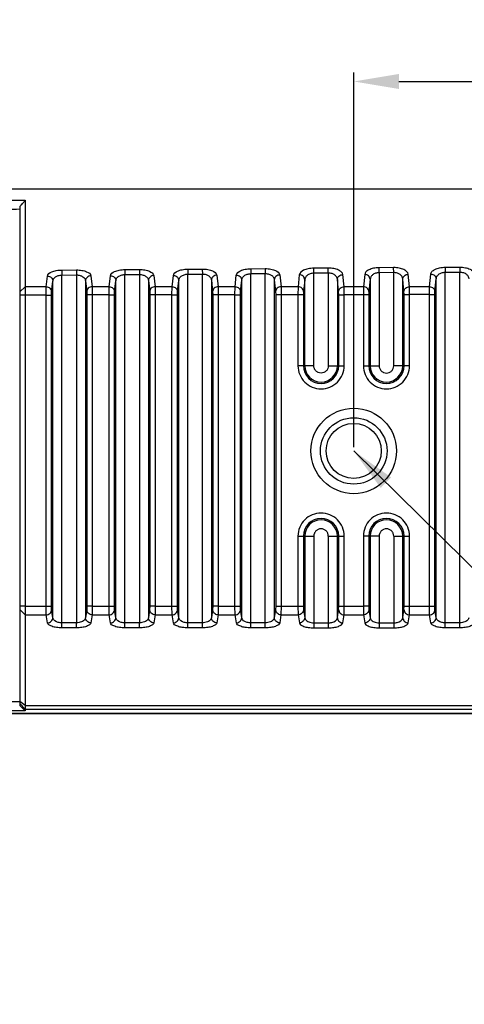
# Model space of a CAD drawing. Header units: millimetres. Extents: x 2163 to 2692, y -1564 to -1190.
# Tile 40 of 47: x 2532 to 2556, y -1377 to -1323. Entities that reach past the tile are written whole.
import ezdxf

# ---------------------------------------------------------------- set-up
doc = ezdxf.new("R2010")
doc.units = ezdxf.units.MM
doc.styles.add('HANA', font='arial.ttf')
doc.dimstyles.new('HANA$0', dxfattribs={"dimtxt": 2.5, "dimasz": 2.5, "dimexe": 0.5, "dimexo": 0.2, "dimgap": 0.5, "dimtad": 1, "dimzin": 1, "dimdsep": 46, "dimtxsty": 'HANA', "dimcen": 0, "dimclrd": 3, "dimclre": 3, "dimclrt": 4, "dimadec": 0, "dimazin": 0, "dimtfac": 1, "dimtmove": 0, "dimatfit": 3, "dimfxl": 1, "dimtzin": 0, "dimarcsym": 0})
doc.dimstyles.new('HANA$7', dxfattribs={"dimtxt": 2.5, "dimasz": 2.5, "dimexe": 0.5, "dimexo": 0.2, "dimgap": 0.5, "dimtad": 1, "dimzin": 1, "dimdsep": 46, "dimtxsty": 'HANA', "dimcen": 0, "dimclrd": 3, "dimclre": 3, "dimclrt": 4, "dimadec": 0, "dimazin": 0, "dimtfac": 1, "dimtmove": 0, "dimatfit": 3, "dimfxl": 1, "dimtzin": 0, "dimarcsym": 0})

# ---------------------------------------------------------------- blocks, each defined once
blk = doc.blocks.new('*D43')
at = {"lineweight": -2}
for p, q in [((2550.223, -1366.25), (2550.223, -1345.508)), ((2611.723, -1366.25), (2611.723, -1345.508)), ((2552.723, -1346.008), (2609.223, -1346.008))]:
    blk.add_line(p, q, dxfattribs=at)
for points in [[(2552.723, -1345.592), (2552.723, -1346.425), (2550.223, -1346.008)], [(2609.223, -1346.425), (2609.223, -1345.592), (2611.723, -1346.008)]]:
    blk.add_solid(points)
at = {"layer": 'Defpoints', "color": 0}
for p in [(2611.723, -1346.008), (2550.223, -1366.45), (2611.723, -1366.45)]:
    blk.add_point(p, dxfattribs=at)
at = {"insert": (2578.998, -1344.231), "char_height": 2.5, "attachment_point": 5, "style": 'HANA'}
blk.add_mtext('61.50{\\fArial|b0|i0|c0|p34;%%P0.30}', dxfattribs=at)

msp = doc.modelspace()

# ---------------------------------------------------------------- linework, layer by layer
at = {"color": 7, "linetype": 'Continuous'}
for p, q in [((2532.06, -1332.511), (2532.059, -1332.716)), ((2532.06, -1332.511), (2532.062, -1337.769)), ((2531.762, -1332.872), (2531.762, -1360.471)), ((2532.059, -1332.716), (2532.058, -1333.097)), ((2532.058, -1333.097), (2532.058, -1333.404)), ((2532.058, -1333.404), (2532.058, -1333.761)), ((2532.058, -1333.761), (2532.058, -1334.175)), ((2532.058, -1334.915), (2532.059, -1335.498)), ((2532.059, -1335.498), (2532.06, -1336.16)), ((2544.531, -1336.312), (2545.333, -1336.306)), ((2544.531, -1336.312), (2544.533, -1336.586)), ((2545.333, -1336.306), (2545.335, -1336.58)), ((2548.816, -1336.28), (2548.013, -1336.286)), ((2548.016, -1336.559), (2548.013, -1336.286)), ((2548.818, -1336.553), (2548.816, -1336.28)), ((2552.429, -1336.253), (2551.626, -1336.259)), ((2551.629, -1336.531), (2551.626, -1336.259)), ((2552.431, -1336.525), (2552.429, -1336.253)), ((2555.279, -1336.233), (2556.082, -1336.227)), ((2555.279, -1336.233), (2555.281, -1336.503)), ((2556.082, -1336.227), (2556.084, -1336.497)), ((2533.224, -1337.314), (2533.293, -1336.717)), ((2534.091, -1336.386), (2534.893, -1336.381)), ((2534.091, -1336.386), (2534.093, -1336.662)), ((2534.093, -1336.662), (2534.895, -1336.657)), ((2534.093, -1356.184), (2534.093, -1336.662)), ((2534.893, -1336.381), (2534.895, -1336.657)), ((2534.895, -1336.657), (2534.895, -1355.903)), ((2535.692, -1336.706), (2535.763, -1337.313)), ((2536.704, -1337.313), (2536.772, -1336.701)), ((2537.571, -1336.363), (2538.373, -1336.357)), ((2537.571, -1336.363), (2537.573, -1336.638)), ((2537.573, -1336.638), (2538.375, -1336.632)), ((2537.573, -1356.184), (2537.573, -1336.638)), ((2538.373, -1336.357), (2538.375, -1336.632)), ((2538.375, -1336.632), (2538.375, -1355.903)), ((2539.172, -1336.69), (2539.243, -1337.312)), ((2540.184, -1337.311), (2540.252, -1336.684)), ((2541.051, -1336.338), (2541.853, -1336.332)), ((2541.051, -1336.338), (2541.053, -1336.613)), ((2541.053, -1336.613), (2541.855, -1336.607)), ((2541.053, -1356.184), (2541.053, -1336.613)), ((2541.853, -1336.332), (2541.855, -1336.607)), ((2541.855, -1356.184), (2541.855, -1336.607)), ((2542.652, -1336.672), (2542.723, -1337.31)), ((2543.664, -1337.31), (2543.732, -1336.667)), ((2544.533, -1336.586), (2545.335, -1336.58)), ((2544.533, -1356.184), (2544.533, -1336.586)), ((2545.335, -1356.184), (2545.335, -1336.58)), ((2546.132, -1336.654), (2546.203, -1337.309)), ((2547.215, -1336.649), (2547.147, -1337.309)), ((2548.818, -1336.553), (2548.016, -1336.559)), ((2548.016, -1341.682), (2548.016, -1336.559)), ((2548.818, -1336.553), (2548.818, -1341.682)), ((2549.686, -1337.308), (2549.615, -1336.636)), ((2550.828, -1336.63), (2550.76, -1337.308)), ((2552.431, -1336.525), (2551.629, -1336.531)), ((2551.629, -1336.531), (2551.629, -1341.682)), ((2552.431, -1341.682), (2552.431, -1336.525)), ((2553.299, -1337.307), (2553.228, -1336.617)), ((2554.412, -1337.307), (2554.481, -1336.611)), ((2555.281, -1336.503), (2556.084, -1336.497)), ((2555.281, -1356.184), (2555.281, -1336.503)), ((2556.084, -1356.184), (2556.084, -1336.497)), ((2532.061, -1337.314), (2531.762, -1337.587)), ((2533.224, -1337.314), (2532.061, -1337.314)), ((2533.224, -1337.314), (2532.061, -1337.314)), ((2533.218, -1337.768), (2533.224, -1337.314)), ((2533.524, -1337.586), (2533.593, -1336.992)), ((2533.593, -1355.623), (2533.593, -1336.992)), ((2535.394, -1336.981), (2535.394, -1355.623)), ((2535.394, -1336.981), (2535.464, -1337.585)), ((2535.763, -1337.313), (2535.769, -1337.766)), ((2536.704, -1337.313), (2535.763, -1337.313)), ((2536.698, -1337.765), (2536.704, -1337.313)), ((2537.004, -1337.584), (2537.073, -1336.975)), ((2537.073, -1355.623), (2537.073, -1336.975)), ((2538.874, -1336.963), (2538.874, -1355.623)), ((2538.874, -1336.963), (2538.944, -1337.582)), ((2540.184, -1337.311), (2539.243, -1337.312)), ((2540.184, -1337.312), (2539.243, -1337.312)), ((2539.243, -1337.312), (2539.249, -1337.762)), ((2540.178, -1337.761), (2540.184, -1337.311)), ((2540.484, -1337.581), (2540.553, -1336.957)), ((2540.553, -1355.623), (2540.553, -1336.957)), ((2542.354, -1336.945), (2542.354, -1355.623)), ((2542.354, -1336.945), (2542.424, -1337.579)), ((2543.664, -1337.31), (2542.723, -1337.31)), ((2543.664, -1337.31), (2542.723, -1337.31)), ((2542.723, -1337.31), (2542.729, -1337.759)), ((2543.658, -1337.758), (2543.664, -1337.31)), ((2543.964, -1337.579), (2544.033, -1336.939)), ((2544.033, -1355.623), (2544.033, -1336.939)), ((2545.834, -1336.925), (2545.834, -1355.623)), ((2545.834, -1336.925), (2545.904, -1337.577)), ((2546.203, -1337.309), (2546.209, -1337.755)), ((2547.147, -1337.309), (2546.203, -1337.309)), ((2547.147, -1337.309), (2547.141, -1337.754)), ((2547.516, -1336.919), (2547.447, -1337.576)), ((2547.516, -1341.682), (2547.516, -1336.919)), ((2549.317, -1336.906), (2549.317, -1341.682)), ((2549.387, -1337.574), (2549.317, -1336.906)), ((2550.76, -1337.308), (2549.686, -1337.308)), ((2550.76, -1337.308), (2549.686, -1337.308)), ((2549.692, -1337.752), (2549.686, -1337.308)), ((2550.76, -1337.308), (2550.754, -1337.751)), ((2551.129, -1336.899), (2551.059, -1337.573)), ((2551.129, -1336.899), (2551.129, -1341.682)), ((2552.93, -1341.682), (2552.93, -1336.886)), ((2553, -1337.572), (2552.93, -1336.886)), ((2554.412, -1337.307), (2553.299, -1337.307)), ((2554.412, -1337.307), (2553.299, -1337.307)), ((2553.305, -1337.748), (2553.299, -1337.307)), ((2554.407, -1337.747), (2554.412, -1337.307)), ((2554.712, -1337.571), (2554.782, -1336.879)), ((2554.782, -1355.623), (2554.782, -1336.879)), ((2532.062, -1337.769), (2531.762, -1337.769)), ((2533.218, -1337.768), (2532.062, -1337.769)), ((2532.062, -1337.769), (2532.062, -1360.484)), ((2533.218, -1354.985), (2533.218, -1337.768)), ((2533.218, -1337.768), (2533.518, -1337.768)), ((2533.518, -1337.768), (2533.524, -1337.586)), ((2533.518, -1354.985), (2533.518, -1337.768)), ((2535.464, -1337.585), (2535.47, -1337.766)), ((2535.47, -1337.766), (2535.47, -1354.985)), ((2535.769, -1337.766), (2535.47, -1337.766)), ((2536.698, -1337.765), (2535.769, -1337.766)), ((2535.769, -1337.766), (2535.769, -1354.985)), ((2536.698, -1354.985), (2536.698, -1337.765)), ((2536.698, -1337.765), (2536.998, -1337.765)), ((2536.998, -1337.765), (2537.004, -1337.584)), ((2536.998, -1354.985), (2536.998, -1337.765)), ((2538.944, -1337.582), (2538.95, -1337.762)), ((2538.95, -1337.762), (2538.95, -1354.986)), ((2539.249, -1337.762), (2538.95, -1337.762)), ((2540.178, -1337.761), (2539.249, -1337.762)), ((2539.249, -1337.762), (2539.249, -1354.986)), ((2540.178, -1354.986), (2540.178, -1337.761)), ((2540.178, -1337.761), (2540.478, -1337.761)), ((2540.478, -1337.761), (2540.484, -1337.581)), ((2540.478, -1354.986), (2540.478, -1337.761)), ((2542.424, -1337.579), (2542.43, -1337.759)), ((2542.43, -1337.759), (2542.43, -1354.986)), ((2542.729, -1337.759), (2542.43, -1337.759)), ((2543.658, -1337.758), (2542.729, -1337.759)), ((2542.729, -1337.759), (2542.729, -1354.986)), ((2543.658, -1354.986), (2543.658, -1337.758)), ((2543.658, -1337.758), (2543.958, -1337.758)), ((2543.958, -1337.758), (2543.964, -1337.579)), ((2543.958, -1354.986), (2543.958, -1337.758)), ((2545.904, -1337.577), (2545.91, -1337.755)), ((2545.91, -1337.755), (2545.91, -1354.986)), ((2546.209, -1337.755), (2545.91, -1337.755)), ((2547.141, -1337.754), (2546.209, -1337.755)), ((2546.209, -1337.755), (2546.209, -1354.986)), ((2547.141, -1337.754), (2547.141, -1341.682)), ((2547.441, -1337.754), (2547.141, -1337.754)), ((2547.447, -1337.576), (2547.441, -1337.754)), ((2547.441, -1337.754), (2547.441, -1341.682)), ((2549.393, -1337.752), (2549.387, -1337.574)), ((2549.393, -1341.682), (2549.393, -1337.752)), ((2549.393, -1337.752), (2549.692, -1337.752)), ((2550.754, -1337.751), (2549.692, -1337.752)), ((2549.692, -1341.682), (2549.692, -1337.752)), ((2550.754, -1337.751), (2550.754, -1341.682)), ((2551.054, -1337.751), (2550.754, -1337.751)), ((2551.059, -1337.573), (2551.054, -1337.751)), ((2551.054, -1337.751), (2551.054, -1341.682)), ((2553.005, -1337.748), (2553, -1337.572)), ((2553.005, -1341.682), (2553.005, -1337.748)), ((2553.005, -1337.748), (2553.305, -1337.748)), ((2554.407, -1337.747), (2553.305, -1337.748)), ((2553.305, -1341.682), (2553.305, -1337.748)), ((2554.407, -1354.986), (2554.407, -1337.747)), ((2554.407, -1337.747), (2554.707, -1337.747)), ((2554.707, -1337.747), (2554.712, -1337.571)), ((2554.707, -1354.986), (2554.707, -1337.747)), ((2548.016, -1341.682), (2547.141, -1341.682)), ((2548.818, -1341.682), (2549.692, -1341.682)), ((2550.754, -1341.682), (2551.629, -1341.682)), ((2553.305, -1341.682), (2552.431, -1341.682)), ((2547.141, -1351.106), (2547.141, -1354.986)), ((2547.141, -1351.106), (2548.016, -1351.106)), ((2547.441, -1351.106), (2547.441, -1354.986)), ((2547.516, -1351.106), (2547.516, -1355.623)), ((2548.016, -1351.106), (2548.016, -1356.184)), ((2548.818, -1351.106), (2548.818, -1356.184)), ((2548.818, -1351.106), (2549.692, -1351.106)), ((2549.317, -1355.623), (2549.317, -1351.106)), ((2549.393, -1354.986), (2549.393, -1351.106)), ((2549.692, -1354.986), (2549.692, -1351.106)), ((2550.754, -1351.106), (2550.754, -1354.986)), ((2551.629, -1351.106), (2550.754, -1351.106)), ((2551.054, -1351.106), (2551.054, -1354.986)), ((2551.129, -1351.106), (2551.129, -1355.623)), ((2551.629, -1351.106), (2551.629, -1356.184)), ((2552.431, -1351.106), (2552.431, -1356.184)), ((2552.431, -1351.106), (2553.305, -1351.106)), ((2552.93, -1355.623), (2552.93, -1351.106)), ((2553.005, -1354.986), (2553.005, -1351.106)), ((2553.305, -1354.986), (2553.305, -1351.106)), ((2532.062, -1354.985), (2531.762, -1354.985)), ((2532.062, -1355.46), (2531.762, -1355.175)), ((2532.062, -1354.985), (2533.218, -1354.985)), ((2533.218, -1354.985), (2533.518, -1354.985)), ((2533.226, -1355.46), (2533.218, -1354.985)), ((2533.525, -1355.175), (2533.518, -1354.985)), ((2533.593, -1355.623), (2533.525, -1355.175)), ((2535.462, -1355.175), (2535.394, -1355.623)), ((2535.47, -1354.985), (2535.462, -1355.175)), ((2535.769, -1354.985), (2535.47, -1354.985)), ((2535.769, -1354.985), (2535.762, -1355.46)), ((2535.769, -1354.985), (2536.698, -1354.985)), ((2536.698, -1354.985), (2536.998, -1354.985)), ((2536.706, -1355.46), (2536.698, -1354.985)), ((2537.005, -1355.175), (2536.998, -1354.985)), ((2537.073, -1355.623), (2537.005, -1355.175)), ((2538.942, -1355.176), (2538.874, -1355.623)), ((2538.95, -1354.986), (2538.942, -1355.176)), ((2539.249, -1354.986), (2538.95, -1354.986)), ((2539.249, -1354.986), (2539.242, -1355.461)), ((2539.249, -1354.986), (2540.178, -1354.986)), ((2540.178, -1354.986), (2540.478, -1354.986)), ((2540.186, -1355.461), (2540.178, -1354.986)), ((2540.485, -1355.176), (2540.478, -1354.986)), ((2540.553, -1355.623), (2540.485, -1355.176)), ((2542.422, -1355.176), (2542.354, -1355.623)), ((2542.43, -1354.986), (2542.422, -1355.176)), ((2542.729, -1354.986), (2542.43, -1354.986)), ((2542.729, -1354.986), (2542.722, -1355.461)), ((2542.729, -1354.986), (2543.658, -1354.986)), ((2543.658, -1354.986), (2543.958, -1354.986)), ((2543.666, -1355.461), (2543.658, -1354.986)), ((2543.965, -1355.176), (2543.958, -1354.986)), ((2544.033, -1355.623), (2543.965, -1355.176)), ((2545.902, -1355.176), (2545.834, -1355.623)), ((2545.91, -1354.986), (2545.902, -1355.176)), ((2545.91, -1354.986), (2547.441, -1354.986)), ((2546.209, -1354.986), (2546.202, -1355.461)), ((2547.141, -1354.986), (2547.149, -1355.461)), ((2547.441, -1354.986), (2547.448, -1355.176)), ((2547.448, -1355.176), (2547.516, -1355.623)), ((2549.317, -1355.623), (2549.385, -1355.176)), ((2549.385, -1355.176), (2549.393, -1354.986)), ((2549.393, -1354.986), (2549.692, -1354.986)), ((2549.685, -1355.461), (2549.692, -1354.986)), ((2549.692, -1354.986), (2550.754, -1354.986)), ((2551.054, -1354.986), (2550.754, -1354.986)), ((2550.754, -1354.986), (2550.761, -1355.461)), ((2551.054, -1354.986), (2551.061, -1355.176)), ((2551.061, -1355.176), (2551.129, -1355.623)), ((2552.93, -1355.623), (2552.998, -1355.176)), ((2552.998, -1355.176), (2553.005, -1354.986)), ((2553.005, -1354.986), (2553.305, -1354.986)), ((2553.298, -1355.461), (2553.305, -1354.986)), ((2553.305, -1354.986), (2554.407, -1354.986)), ((2554.407, -1354.986), (2554.707, -1354.986)), ((2554.414, -1355.461), (2554.407, -1354.986)), ((2554.714, -1355.176), (2554.707, -1354.986)), ((2554.782, -1355.623), (2554.714, -1355.176)), ((2532.062, -1355.46), (2532.062, -1360.779)), ((2532.062, -1355.46), (2533.226, -1355.46)), ((2533.294, -1355.905), (2533.226, -1355.46)), ((2534.895, -1355.903), (2534.093, -1355.903)), ((2534.895, -1356.184), (2534.895, -1355.903)), ((2535.762, -1355.46), (2535.694, -1355.905)), ((2535.762, -1355.46), (2536.706, -1355.46)), ((2536.774, -1355.905), (2536.706, -1355.46)), ((2538.375, -1355.903), (2537.573, -1355.903)), ((2538.375, -1356.184), (2538.375, -1355.903)), ((2539.242, -1355.461), (2539.174, -1355.905)), ((2539.242, -1355.461), (2540.186, -1355.461)), ((2540.254, -1355.905), (2540.186, -1355.461)), ((2541.855, -1355.903), (2541.053, -1355.903)), ((2542.722, -1355.461), (2542.654, -1355.905)), ((2542.722, -1355.461), (2543.666, -1355.461)), ((2543.734, -1355.905), (2543.666, -1355.461)), ((2545.335, -1355.903), (2544.533, -1355.903)), ((2546.202, -1355.461), (2546.134, -1355.905)), ((2546.202, -1355.461), (2547.149, -1355.461)), ((2547.149, -1355.461), (2547.217, -1355.905)), ((2548.016, -1355.903), (2548.818, -1355.903)), ((2549.617, -1355.905), (2549.685, -1355.461)), ((2549.685, -1355.461), (2550.761, -1355.461)), ((2550.761, -1355.461), (2550.83, -1355.905)), ((2551.629, -1355.903), (2552.431, -1355.903)), ((2553.23, -1355.905), (2553.298, -1355.461)), ((2553.298, -1355.461), (2554.414, -1355.461)), ((2554.482, -1355.905), (2554.414, -1355.461)), ((2556.084, -1355.903), (2555.281, -1355.903)), ((2534.895, -1356.184), (2534.093, -1356.184)), ((2538.375, -1356.184), (2537.573, -1356.184)), ((2541.855, -1356.184), (2541.053, -1356.184)), ((2545.335, -1356.184), (2544.533, -1356.184)), ((2548.016, -1356.184), (2548.818, -1356.184)), ((2551.629, -1356.184), (2552.431, -1356.184)), ((2556.084, -1356.184), (2555.281, -1356.184)), ((2531.762, -1360.279), (2525.071, -1360.279)), ((2532.062, -1360.484), (2531.762, -1360.255)), ((2532.062, -1360.779), (2525.072, -1360.779)), ((2532.062, -1360.674), (2531.762, -1360.374)), ((2532.062, -1360.484), (2573.722, -1360.484)), ((2532.062, -1360.674), (2573.722, -1360.674)), ((2568.222, -1360.914), (2525.072, -1360.914)), ((2525.072, -1360.918), (2568.222, -1360.918))]:
    msp.add_line(p, q, dxfattribs=at)
for points in [[(2532.058, -1334.175), (2532.058, -1334.405), (2532.058, -1334.915)], [(2532.06, -1336.16), (2532.06, -1336.522), (2532.061, -1337.314)]]:
    msp.add_lwpolyline(points, dxfattribs=at)
for radius in [2.365, 1.839, 1.524]:
    msp.add_circle((2550.223, -1346.394), radius, dxfattribs=at)
for centre, radius, start, end in [((2548.417, -1341.682), 0.976, 180, 0), ((2548.417, -1341.682), 0.9, 180, 0), ((2552.03, -1341.682), 0.976, 180, 0), ((2552.03, -1341.682), 0.9, 180, 0), ((2548.417, -1351.106), 0.976, 0, 180), ((2548.417, -1351.106), 0.9, 0, 180), ((2552.03, -1351.106), 0.976, 0, 180), ((2552.03, -1351.106), 0.9, 0, 180)]:
    msp.add_arc(centre, radius, start, end, dxfattribs=at)
msp.add_ellipse((2531.562, -1360.279), major_axis=(0.5, -0.5), ratio=0.008762, start_param=0.008762, end_param=1.168041, dxfattribs=at)
for points, knots in [([(2519.41, -1333.617), (2519.994, -1333.314), (2520.903, -1332.916), (2522.166, -1332.541), (2523.456, -1332.26), (2525.09, -1332.048), (2526.734, -1331.949), (2528.055, -1331.906), (2529.324, -1331.888), (2530.805, -1331.888), (2532.496, -1331.889), (2534.681, -1331.89), (2537.428, -1331.89), (2540.728, -1331.89), (2544.028, -1331.891), (2548.426, -1331.891), (2553.925, -1331.892), (2560.525, -1331.892), (2567.124, -1331.892), (2571.522, -1331.893), (2573.722, -1331.893)], [0, 0, 0, 0, 0.03619, 0.054289, 0.0724, 0.108689, 0.144792, 0.162892, 0.181371, 0.214576, 0.244325, 0.274315, 0.334752, 0.395335, 0.45578, 0.516193, 0.637181, 0.75814, 0.879069, 1, 1, 1, 1]), ([(2520.032, -1334.091), (2520.49, -1333.866), (2521.434, -1333.471), (2522.912, -1333.063), (2524.421, -1332.806), (2525.944, -1332.655), (2527.472, -1332.57), (2529.511, -1332.521), (2531.04, -1332.517), (2532.06, -1332.511)], [0, 0, 0, 0, 0.125012, 0.250021, 0.375028, 0.50004, 0.625034, 0.750023, 1, 1, 1, 1]), ([(2531.762, -1332.873), (2531.798, -1332.834), (2531.866, -1332.76), (2531.947, -1332.669), (2532, -1332.603), (2532.031, -1332.564), (2532.05, -1332.534), (2532.06, -1332.517), (2532.06, -1332.511)], [0, 0, 0, 0, 0.337853, 0.642977, 0.77331, 0.880896, 0.958268, 1, 1, 1, 1]), ([(2520.25, -1334.535), (2520.688, -1334.32), (2521.591, -1333.942), (2523.004, -1333.549), (2524.449, -1333.303), (2525.907, -1333.154), (2527.369, -1333.071), (2528.833, -1333.029), (2530.297, -1333.017), (2531.273, -1333.011), (2531.762, -1333.008)], [0, 0, 0, 0, 0.12495, 0.249914, 0.37491, 0.499921, 0.624939, 0.749957, 0.874979, 1, 1, 1, 1]), ([(2543.732, -1336.667), (2543.745, -1336.555), (2543.903, -1336.442), (2544.088, -1336.374), (2544.276, -1336.327), (2544.427, -1336.313), (2544.531, -1336.312)], [0, 0, 0, 0, 0.36907, 0.506879, 0.660913, 1, 1, 1, 1]), ([(2545.333, -1336.306), (2545.436, -1336.306), (2545.587, -1336.317), (2545.777, -1336.362), (2545.962, -1336.428), (2546.12, -1336.542), (2546.132, -1336.654)], [0, 0, 0, 0, 0.33918, 0.49316, 0.630691, 1, 1, 1, 1]), ([(2548.013, -1336.286), (2547.91, -1336.287), (2547.758, -1336.301), (2547.57, -1336.349), (2547.384, -1336.419), (2547.227, -1336.535), (2547.215, -1336.649)], [0, 0, 0, 0, 0.338262, 0.491815, 0.629216, 1, 1, 1, 1]), ([(2549.615, -1336.636), (2549.61, -1336.586), (2549.566, -1336.509), (2549.475, -1336.435), (2549.336, -1336.358), (2549.113, -1336.295), (2548.92, -1336.279), (2548.816, -1336.28)], [0, 0, 0, 0, 0.161198, 0.261861, 0.379681, 0.666094, 1, 1, 1, 1]), ([(2551.626, -1336.259), (2551.522, -1336.26), (2551.328, -1336.278), (2551.076, -1336.356), (2550.896, -1336.468), (2550.833, -1336.579), (2550.828, -1336.63)], [0, 0, 0, 0, 0.333493, 0.619811, 0.837878, 1, 1, 1, 1]), ([(2553.228, -1336.617), (2553.223, -1336.566), (2553.16, -1336.454), (2552.98, -1336.343), (2552.727, -1336.268), (2552.533, -1336.252), (2552.429, -1336.253)], [0, 0, 0, 0, 0.163137, 0.380945, 0.6668, 1, 1, 1, 1]), ([(2554.481, -1336.611), (2554.486, -1336.56), (2554.548, -1336.446), (2554.728, -1336.332), (2554.981, -1336.252), (2555.175, -1336.233), (2555.279, -1336.233)], [0, 0, 0, 0, 0.163931, 0.382148, 0.667598, 1, 1, 1, 1]), ([(2556.082, -1336.227), (2556.186, -1336.226), (2556.381, -1336.243), (2556.634, -1336.319), (2556.814, -1336.434), (2556.876, -1336.548), (2556.881, -1336.599)], [0, 0, 0, 0, 0.332242, 0.617368, 0.835221, 1, 1, 1, 1]), ([(2533.293, -1336.717), (2533.305, -1336.608), (2533.468, -1336.505), (2533.65, -1336.442), (2533.838, -1336.399), (2533.988, -1336.386), (2534.091, -1336.386)], [0, 0, 0, 0, 0.363815, 0.502637, 0.658008, 1, 1, 1, 1]), ([(2533.293, -1336.717), (2533.368, -1336.718), (2533.52, -1336.772), (2533.592, -1336.921), (2533.593, -1336.992)], [0, 0, 0, 0, 0.514766, 1, 1, 1, 1]), ([(2533.593, -1336.992), (2533.596, -1336.951), (2533.627, -1336.862), (2533.736, -1336.756), (2533.897, -1336.681), (2534.025, -1336.663), (2534.093, -1336.662)], [0, 0, 0, 0, 0.190767, 0.413511, 0.685871, 1, 1, 1, 1]), ([(2534.893, -1336.381), (2534.996, -1336.38), (2535.146, -1336.391), (2535.335, -1336.433), (2535.518, -1336.493), (2535.679, -1336.597), (2535.692, -1336.706)], [0, 0, 0, 0, 0.342149, 0.497517, 0.636096, 1, 1, 1, 1]), ([(2534.895, -1336.657), (2534.963, -1336.656), (2535.09, -1336.672), (2535.253, -1336.744), (2535.361, -1336.851), (2535.391, -1336.939), (2535.394, -1336.981)], [0, 0, 0, 0, 0.314373, 0.586287, 0.808408, 1, 1, 1, 1]), ([(2535.692, -1336.706), (2535.618, -1336.708), (2535.467, -1336.763), (2535.396, -1336.91), (2535.394, -1336.981)], [0, 0, 0, 0, 0.515109, 1, 1, 1, 1]), ([(2536.772, -1336.701), (2536.785, -1336.591), (2536.946, -1336.485), (2537.129, -1336.421), (2537.318, -1336.376), (2537.468, -1336.363), (2537.571, -1336.363)], [0, 0, 0, 0, 0.365497, 0.504003, 0.658947, 1, 1, 1, 1]), ([(2536.772, -1336.701), (2536.848, -1336.702), (2536.999, -1336.757), (2537.072, -1336.905), (2537.073, -1336.975)], [0, 0, 0, 0, 0.515359, 1, 1, 1, 1]), ([(2537.073, -1336.975), (2537.076, -1336.934), (2537.107, -1336.844), (2537.215, -1336.735), (2537.376, -1336.658), (2537.504, -1336.639), (2537.573, -1336.638)], [0, 0, 0, 0, 0.192454, 0.415573, 0.687088, 1, 1, 1, 1]), ([(2538.373, -1336.357), (2538.476, -1336.356), (2538.626, -1336.367), (2538.815, -1336.41), (2538.999, -1336.473), (2539.159, -1336.58), (2539.172, -1336.69)], [0, 0, 0, 0, 0.341208, 0.496137, 0.634382, 1, 1, 1, 1]), ([(2538.375, -1336.632), (2538.443, -1336.632), (2538.571, -1336.648), (2538.734, -1336.722), (2538.841, -1336.832), (2538.871, -1336.921), (2538.874, -1336.963)], [0, 0, 0, 0, 0.31316, 0.584181, 0.806655, 1, 1, 1, 1]), ([(2539.172, -1336.69), (2539.098, -1336.692), (2538.948, -1336.746), (2538.876, -1336.893), (2538.874, -1336.963)], [0, 0, 0, 0, 0.515733, 1, 1, 1, 1]), ([(2540.252, -1336.684), (2540.265, -1336.573), (2540.425, -1336.464), (2540.608, -1336.398), (2540.797, -1336.352), (2540.947, -1336.339), (2541.051, -1336.338)], [0, 0, 0, 0, 0.367281, 0.505448, 0.659938, 1, 1, 1, 1]), ([(2540.252, -1336.684), (2540.328, -1336.686), (2540.479, -1336.739), (2540.552, -1336.887), (2540.553, -1336.957)], [0, 0, 0, 0, 0.516005, 1, 1, 1, 1]), ([(2540.553, -1336.957), (2540.556, -1336.915), (2540.586, -1336.824), (2540.694, -1336.712), (2540.856, -1336.633), (2540.984, -1336.613), (2541.053, -1336.613)], [0, 0, 0, 0, 0.194212, 0.417721, 0.688354, 1, 1, 1, 1]), ([(2541.853, -1336.332), (2541.956, -1336.332), (2542.107, -1336.343), (2542.296, -1336.387), (2542.48, -1336.451), (2542.64, -1336.561), (2542.652, -1336.672)], [0, 0, 0, 0, 0.340209, 0.494671, 0.632563, 1, 1, 1, 1]), ([(2541.855, -1336.607), (2541.923, -1336.606), (2542.052, -1336.623), (2542.215, -1336.699), (2542.322, -1336.811), (2542.351, -1336.902), (2542.354, -1336.945)], [0, 0, 0, 0, 0.311888, 0.581989, 0.804855, 1, 1, 1, 1]), ([(2542.652, -1336.672), (2542.578, -1336.674), (2542.428, -1336.728), (2542.356, -1336.875), (2542.354, -1336.945)], [0, 0, 0, 0, 0.516402, 1, 1, 1, 1]), ([(2543.732, -1336.667), (2543.807, -1336.668), (2543.959, -1336.721), (2544.032, -1336.868), (2544.033, -1336.939)], [0, 0, 0, 0, 0.51669, 1, 1, 1, 1]), ([(2544.033, -1336.939), (2544.036, -1336.895), (2544.066, -1336.803), (2544.173, -1336.689), (2544.335, -1336.607), (2544.464, -1336.587), (2544.533, -1336.586)], [0, 0, 0, 0, 0.196017, 0.419934, 0.689653, 1, 1, 1, 1]), ([(2545.335, -1336.58), (2545.404, -1336.579), (2545.533, -1336.596), (2545.696, -1336.675), (2545.802, -1336.79), (2545.831, -1336.882), (2545.834, -1336.925)], [0, 0, 0, 0, 0.310596, 0.579774, 0.803054, 1, 1, 1, 1]), ([(2546.132, -1336.654), (2546.058, -1336.656), (2545.908, -1336.71), (2545.836, -1336.856), (2545.834, -1336.925)], [0, 0, 0, 0, 0.517102, 1, 1, 1, 1]), ([(2547.516, -1336.919), (2547.515, -1336.849), (2547.441, -1336.702), (2547.29, -1336.65), (2547.215, -1336.649)], [0, 0, 0, 0, 0.482597, 1, 1, 1, 1]), ([(2548.016, -1336.559), (2547.947, -1336.56), (2547.817, -1336.581), (2547.654, -1336.664), (2547.548, -1336.782), (2547.519, -1336.875), (2547.516, -1336.919)], [0, 0, 0, 0, 0.309334, 0.578129, 0.802352, 1, 1, 1, 1]), ([(2549.317, -1336.906), (2549.314, -1336.862), (2549.286, -1336.768), (2549.18, -1336.651), (2549.017, -1336.57), (2548.887, -1336.552), (2548.818, -1336.553)], [0, 0, 0, 0, 0.198888, 0.422804, 0.690929, 1, 1, 1, 1]), ([(2549.317, -1336.906), (2549.319, -1336.836), (2549.391, -1336.691), (2549.541, -1336.638), (2549.615, -1336.636)], [0, 0, 0, 0, 0.482179, 1, 1, 1, 1]), ([(2551.129, -1336.899), (2551.127, -1336.829), (2551.054, -1336.683), (2550.903, -1336.631), (2550.828, -1336.63)], [0, 0, 0, 0, 0.481848, 1, 1, 1, 1]), ([(2551.629, -1336.531), (2551.559, -1336.532), (2551.429, -1336.553), (2551.266, -1336.639), (2551.161, -1336.759), (2551.132, -1336.854), (2551.129, -1336.899)], [0, 0, 0, 0, 0.308095, 0.575987, 0.800583, 1, 1, 1, 1]), ([(2552.93, -1336.886), (2552.927, -1336.841), (2552.899, -1336.746), (2552.794, -1336.626), (2552.631, -1336.542), (2552.5, -1336.524), (2552.431, -1336.525)], [0, 0, 0, 0, 0.200627, 0.424991, 0.692241, 1, 1, 1, 1]), ([(2552.93, -1336.886), (2552.932, -1336.817), (2553.005, -1336.672), (2553.154, -1336.619), (2553.228, -1336.617)], [0, 0, 0, 0, 0.481436, 1, 1, 1, 1]), ([(2554.481, -1336.611), (2554.556, -1336.612), (2554.706, -1336.664), (2554.78, -1336.81), (2554.782, -1336.879)], [0, 0, 0, 0, 0.518895, 1, 1, 1, 1]), ([(2554.782, -1336.879), (2554.785, -1336.834), (2554.813, -1336.737), (2554.918, -1336.615), (2555.08, -1336.526), (2555.212, -1336.504), (2555.281, -1336.503)], [0, 0, 0, 0, 0.20116, 0.4262, 0.693216, 1, 1, 1, 1]), ([(2556.084, -1336.497), (2556.153, -1336.497), (2556.284, -1336.516), (2556.448, -1336.602), (2556.552, -1336.725), (2556.58, -1336.821), (2556.583, -1336.867)], [0, 0, 0, 0, 0.306711, 0.573229, 0.79788, 1, 1, 1, 1]), ([(2533.224, -1337.314), (2533.299, -1337.315), (2533.45, -1337.369), (2533.522, -1337.516), (2533.524, -1337.586)], [0, 0, 0, 0, 0.516399, 1, 1, 1, 1]), ([(2535.763, -1337.313), (2535.688, -1337.315), (2535.538, -1337.368), (2535.465, -1337.515), (2535.464, -1337.585)], [0, 0, 0, 0, 0.516891, 1, 1, 1, 1]), ([(2536.704, -1337.313), (2536.779, -1337.314), (2536.929, -1337.367), (2537.002, -1337.514), (2537.004, -1337.584)], [0, 0, 0, 0, 0.517101, 1, 1, 1, 1]), ([(2539.243, -1337.312), (2539.168, -1337.313), (2539.018, -1337.366), (2538.945, -1337.512), (2538.944, -1337.582)], [0, 0, 0, 0, 0.517644, 1, 1, 1, 1]), ([(2540.184, -1337.311), (2540.259, -1337.313), (2540.409, -1337.366), (2540.482, -1337.512), (2540.484, -1337.581)], [0, 0, 0, 0, 0.517873, 1, 1, 1, 1]), ([(2542.723, -1337.31), (2542.648, -1337.312), (2542.499, -1337.364), (2542.426, -1337.51), (2542.424, -1337.579)], [0, 0, 0, 0, 0.518457, 1, 1, 1, 1]), ([(2543.664, -1337.31), (2543.739, -1337.312), (2543.888, -1337.364), (2543.962, -1337.509), (2543.964, -1337.579)], [0, 0, 0, 0, 0.518699, 1, 1, 1, 1]), ([(2546.203, -1337.309), (2546.128, -1337.311), (2545.979, -1337.363), (2545.906, -1337.508), (2545.904, -1337.577)], [0, 0, 0, 0, 0.519313, 1, 1, 1, 1]), ([(2547.447, -1337.576), (2547.445, -1337.507), (2547.371, -1337.362), (2547.222, -1337.31), (2547.147, -1337.309)], [0, 0, 0, 0, 0.480434, 1, 1, 1, 1]), ([(2549.387, -1337.574), (2549.389, -1337.505), (2549.463, -1337.361), (2549.612, -1337.31), (2549.686, -1337.308)], [0, 0, 0, 0, 0.479803, 1, 1, 1, 1]), ([(2551.059, -1337.573), (2551.058, -1337.505), (2550.983, -1337.36), (2550.834, -1337.309), (2550.76, -1337.308)], [0, 0, 0, 0, 0.479512, 1, 1, 1, 1]), ([(2553, -1337.572), (2553.002, -1337.503), (2553.076, -1337.359), (2553.225, -1337.309), (2553.299, -1337.307)], [0, 0, 0, 0, 0.478882, 1, 1, 1, 1]), ([(2554.412, -1337.307), (2554.487, -1337.308), (2554.635, -1337.359), (2554.71, -1337.502), (2554.712, -1337.571)], [0, 0, 0, 0, 0.521413, 1, 1, 1, 1]), ([(2547.141, -1341.682), (2547.141, -1341.848), (2547.208, -1342.184), (2547.492, -1342.608), (2547.917, -1342.892), (2548.418, -1342.991), (2548.919, -1342.891), (2549.343, -1342.607), (2549.626, -1342.183), (2549.692, -1341.848), (2549.692, -1341.682)], [0, 0, 0, 0, 0.125086, 0.250136, 0.375205, 0.500273, 0.625328, 0.750293, 0.875127, 1, 1, 1, 1]), ([(2548.818, -1341.682), (2548.818, -1341.734), (2548.797, -1341.84), (2548.708, -1341.973), (2548.574, -1342.063), (2548.416, -1342.094), (2548.259, -1342.062), (2548.125, -1341.973), (2548.036, -1341.84), (2548.016, -1341.734), (2548.016, -1341.682)], [0, 0, 0, 0, 0.125097, 0.250161, 0.375245, 0.500326, 0.625377, 0.750308, 0.87511, 1, 1, 1, 1]), ([(2550.754, -1341.682), (2550.754, -1341.848), (2550.821, -1342.184), (2551.105, -1342.608), (2551.53, -1342.892), (2552.031, -1342.991), (2552.532, -1342.891), (2552.956, -1342.606), (2553.239, -1342.183), (2553.305, -1341.848), (2553.305, -1341.682)], [0, 0, 0, 0, 0.125098, 0.250158, 0.375239, 0.50032, 0.625378, 0.750331, 0.875152, 1, 1, 1, 1]), ([(2551.629, -1341.682), (2551.629, -1341.734), (2551.649, -1341.84), (2551.739, -1341.973), (2551.872, -1342.063), (2552.03, -1342.094), (2552.188, -1342.062), (2552.321, -1341.973), (2552.41, -1341.84), (2552.431, -1341.734), (2552.431, -1341.682)], [0, 0, 0, 0, 0.125114, 0.250185, 0.375279, 0.500368, 0.62542, 0.750347, 0.875137, 1, 1, 1, 1]), ([(2549.692, -1351.106), (2549.692, -1350.94), (2549.626, -1350.604), (2549.342, -1350.18), (2548.917, -1349.896), (2548.415, -1349.797), (2547.915, -1349.897), (2547.491, -1350.181), (2547.208, -1350.605), (2547.141, -1350.94), (2547.141, -1351.106)], [0, 0, 0, 0, 0.125098, 0.250158, 0.375239, 0.50032, 0.625378, 0.750331, 0.875152, 1, 1, 1, 1]), ([(2553.305, -1351.106), (2553.305, -1350.94), (2553.239, -1350.604), (2552.955, -1350.18), (2552.53, -1349.896), (2552.029, -1349.797), (2551.528, -1349.897), (2551.104, -1350.181), (2550.82, -1350.605), (2550.754, -1350.94), (2550.754, -1351.106)], [0, 0, 0, 0, 0.125086, 0.250136, 0.375205, 0.500273, 0.625328, 0.750293, 0.875127, 1, 1, 1, 1]), ([(2548.818, -1351.106), (2548.818, -1351.053), (2548.797, -1350.948), (2548.708, -1350.814), (2548.574, -1350.725), (2548.416, -1350.694), (2548.259, -1350.726), (2548.125, -1350.815), (2548.036, -1350.948), (2548.016, -1351.053), (2548.016, -1351.106)], [0, 0, 0, 0, 0.125114, 0.250185, 0.375279, 0.500368, 0.62542, 0.750347, 0.875137, 1, 1, 1, 1]), ([(2552.431, -1351.106), (2552.431, -1351.053), (2552.41, -1350.948), (2552.321, -1350.814), (2552.187, -1350.725), (2552.029, -1350.694), (2551.872, -1350.726), (2551.738, -1350.815), (2551.649, -1350.948), (2551.629, -1351.053), (2551.629, -1351.106)], [0, 0, 0, 0, 0.125099, 0.250155, 0.375235, 0.50031, 0.625365, 0.750305, 0.87511, 1, 1, 1, 1]), ([(2533.226, -1355.46), (2533.301, -1355.459), (2533.455, -1355.401), (2533.524, -1355.248), (2533.525, -1355.175)], [0, 0, 0, 0, 0.50863, 1, 1, 1, 1]), ([(2535.762, -1355.46), (2535.686, -1355.459), (2535.532, -1355.401), (2535.464, -1355.248), (2535.462, -1355.175)], [0, 0, 0, 0, 0.508631, 1, 1, 1, 1]), ([(2536.706, -1355.46), (2536.781, -1355.459), (2536.935, -1355.401), (2537.004, -1355.248), (2537.005, -1355.175)], [0, 0, 0, 0, 0.508631, 1, 1, 1, 1]), ([(2539.242, -1355.461), (2539.166, -1355.459), (2539.012, -1355.401), (2538.944, -1355.249), (2538.942, -1355.176)], [0, 0, 0, 0, 0.508631, 1, 1, 1, 1]), ([(2540.186, -1355.461), (2540.261, -1355.459), (2540.415, -1355.401), (2540.484, -1355.249), (2540.485, -1355.176)], [0, 0, 0, 0, 0.508632, 1, 1, 1, 1]), ([(2542.722, -1355.461), (2542.646, -1355.459), (2542.492, -1355.401), (2542.424, -1355.249), (2542.422, -1355.176)], [0, 0, 0, 0, 0.508632, 1, 1, 1, 1]), ([(2543.666, -1355.461), (2543.741, -1355.459), (2543.895, -1355.401), (2543.964, -1355.249), (2543.965, -1355.176)], [0, 0, 0, 0, 0.508633, 1, 1, 1, 1]), ([(2546.202, -1355.461), (2546.126, -1355.459), (2545.972, -1355.401), (2545.904, -1355.249), (2545.902, -1355.176)], [0, 0, 0, 0, 0.508633, 1, 1, 1, 1]), ([(2547.448, -1355.176), (2547.447, -1355.249), (2547.378, -1355.401), (2547.224, -1355.459), (2547.149, -1355.461)], [0, 0, 0, 0, 0.491367, 1, 1, 1, 1]), ([(2549.385, -1355.176), (2549.387, -1355.249), (2549.455, -1355.401), (2549.609, -1355.459), (2549.685, -1355.461)], [0, 0, 0, 0, 0.491366, 1, 1, 1, 1]), ([(2551.061, -1355.176), (2551.06, -1355.249), (2550.991, -1355.401), (2550.837, -1355.459), (2550.761, -1355.461)], [0, 0, 0, 0, 0.491366, 1, 1, 1, 1]), ([(2552.998, -1355.176), (2553, -1355.249), (2553.068, -1355.401), (2553.222, -1355.459), (2553.298, -1355.461)], [0, 0, 0, 0, 0.491365, 1, 1, 1, 1]), ([(2554.414, -1355.461), (2554.49, -1355.459), (2554.644, -1355.401), (2554.713, -1355.249), (2554.714, -1355.176)], [0, 0, 0, 0, 0.508635, 1, 1, 1, 1]), ([(2533.294, -1355.905), (2533.369, -1355.904), (2533.522, -1355.846), (2533.592, -1355.695), (2533.593, -1355.623)], [0, 0, 0, 0, 0.510289, 1, 1, 1, 1]), ([(2534.093, -1356.184), (2533.991, -1356.184), (2533.802, -1356.17), (2533.582, -1356.121), (2533.441, -1356.061), (2533.351, -1356.006), (2533.3, -1355.946), (2533.294, -1355.905)], [0, 0, 0, 0, 0.344088, 0.6403, 0.760348, 0.859317, 1, 1, 1, 1]), ([(2534.093, -1355.903), (2534.026, -1355.903), (2533.838, -1355.885), (2533.605, -1355.754), (2533.593, -1355.623)], [0, 0, 0, 0, 0.334955, 1, 1, 1, 1]), ([(2535.394, -1355.623), (2535.391, -1355.659), (2535.361, -1355.726), (2535.28, -1355.8), (2535.13, -1355.88), (2534.991, -1355.903), (2534.895, -1355.903)], [0, 0, 0, 0, 0.176309, 0.337464, 0.531225, 1, 1, 1, 1]), ([(2535.694, -1355.905), (2535.688, -1355.946), (2535.636, -1356.006), (2535.546, -1356.061), (2535.405, -1356.121), (2535.185, -1356.17), (2534.996, -1356.184), (2534.895, -1356.184)], [0, 0, 0, 0, 0.140865, 0.240035, 0.36021, 0.656351, 1, 1, 1, 1]), ([(2535.694, -1355.905), (2535.618, -1355.904), (2535.465, -1355.846), (2535.396, -1355.695), (2535.394, -1355.623)], [0, 0, 0, 0, 0.510289, 1, 1, 1, 1]), ([(2536.774, -1355.905), (2536.849, -1355.904), (2537.002, -1355.846), (2537.072, -1355.695), (2537.073, -1355.623)], [0, 0, 0, 0, 0.51029, 1, 1, 1, 1]), ([(2537.573, -1356.184), (2537.471, -1356.184), (2537.282, -1356.17), (2537.062, -1356.121), (2536.921, -1356.061), (2536.831, -1356.006), (2536.78, -1355.946), (2536.774, -1355.905)], [0, 0, 0, 0, 0.344083, 0.640294, 0.760342, 0.859312, 1, 1, 1, 1]), ([(2537.573, -1355.903), (2537.506, -1355.903), (2537.318, -1355.885), (2537.085, -1355.754), (2537.073, -1355.623)], [0, 0, 0, 0, 0.334949, 1, 1, 1, 1]), ([(2538.874, -1355.623), (2538.871, -1355.659), (2538.841, -1355.726), (2538.76, -1355.8), (2538.61, -1355.88), (2538.471, -1355.903), (2538.375, -1355.903)], [0, 0, 0, 0, 0.176312, 0.337466, 0.531226, 1, 1, 1, 1]), ([(2539.174, -1355.905), (2539.168, -1355.946), (2539.116, -1356.006), (2539.026, -1356.061), (2538.885, -1356.121), (2538.665, -1356.17), (2538.476, -1356.184), (2538.375, -1356.184)], [0, 0, 0, 0, 0.140867, 0.240038, 0.360212, 0.656351, 1, 1, 1, 1]), ([(2539.174, -1355.905), (2539.098, -1355.904), (2538.945, -1355.846), (2538.876, -1355.695), (2538.874, -1355.623)], [0, 0, 0, 0, 0.510289, 1, 1, 1, 1]), ([(2540.254, -1355.905), (2540.329, -1355.904), (2540.482, -1355.846), (2540.552, -1355.695), (2540.553, -1355.623)], [0, 0, 0, 0, 0.51029, 1, 1, 1, 1]), ([(2541.053, -1356.184), (2540.951, -1356.184), (2540.762, -1356.17), (2540.542, -1356.121), (2540.401, -1356.061), (2540.311, -1356.006), (2540.26, -1355.946), (2540.254, -1355.905)], [0, 0, 0, 0, 0.344081, 0.640292, 0.76034, 0.859311, 1, 1, 1, 1]), ([(2541.053, -1355.903), (2540.986, -1355.903), (2540.798, -1355.885), (2540.565, -1355.754), (2540.553, -1355.623)], [0, 0, 0, 0, 0.334947, 1, 1, 1, 1]), ([(2542.354, -1355.623), (2542.351, -1355.659), (2542.321, -1355.726), (2542.24, -1355.8), (2542.09, -1355.88), (2541.951, -1355.903), (2541.855, -1355.903)], [0, 0, 0, 0, 0.176315, 0.33747, 0.531228, 1, 1, 1, 1]), ([(2542.654, -1355.905), (2542.648, -1355.946), (2542.596, -1356.006), (2542.506, -1356.061), (2542.365, -1356.121), (2542.145, -1356.17), (2541.956, -1356.184), (2541.855, -1356.184)], [0, 0, 0, 0, 0.14087, 0.24004, 0.360214, 0.656351, 1, 1, 1, 1]), ([(2542.654, -1355.905), (2542.578, -1355.904), (2542.425, -1355.846), (2542.356, -1355.695), (2542.354, -1355.623)], [0, 0, 0, 0, 0.51029, 1, 1, 1, 1]), ([(2543.734, -1355.905), (2543.809, -1355.904), (2543.962, -1355.846), (2544.032, -1355.695), (2544.033, -1355.623)], [0, 0, 0, 0, 0.510291, 1, 1, 1, 1]), ([(2544.533, -1356.184), (2544.431, -1356.184), (2544.242, -1356.17), (2544.022, -1356.121), (2543.881, -1356.061), (2543.791, -1356.006), (2543.74, -1355.946), (2543.734, -1355.905)], [0, 0, 0, 0, 0.344078, 0.640289, 0.760337, 0.859308, 1, 1, 1, 1]), ([(2544.533, -1355.903), (2544.466, -1355.903), (2544.278, -1355.885), (2544.045, -1355.754), (2544.033, -1355.623)], [0, 0, 0, 0, 0.334944, 1, 1, 1, 1]), ([(2545.834, -1355.623), (2545.831, -1355.659), (2545.801, -1355.726), (2545.72, -1355.8), (2545.57, -1355.88), (2545.431, -1355.903), (2545.335, -1355.903)], [0, 0, 0, 0, 0.176318, 0.337473, 0.53123, 1, 1, 1, 1]), ([(2546.134, -1355.905), (2546.128, -1355.946), (2546.076, -1356.006), (2545.986, -1356.061), (2545.845, -1356.121), (2545.625, -1356.17), (2545.436, -1356.184), (2545.335, -1356.184)], [0, 0, 0, 0, 0.140873, 0.240043, 0.360216, 0.656351, 1, 1, 1, 1]), ([(2546.134, -1355.905), (2546.058, -1355.904), (2545.905, -1355.846), (2545.836, -1355.695), (2545.834, -1355.623)], [0, 0, 0, 0, 0.510291, 1, 1, 1, 1]), ([(2547.516, -1355.623), (2547.515, -1355.695), (2547.445, -1355.846), (2547.292, -1355.904), (2547.217, -1355.905)], [0, 0, 0, 0, 0.489708, 1, 1, 1, 1]), ([(2547.217, -1355.905), (2547.223, -1355.946), (2547.274, -1356.006), (2547.364, -1356.061), (2547.505, -1356.121), (2547.725, -1356.17), (2547.914, -1356.184), (2548.016, -1356.184)], [0, 0, 0, 0, 0.140792, 0.239902, 0.360043, 0.656199, 1, 1, 1, 1]), ([(2547.516, -1355.623), (2547.52, -1355.659), (2547.55, -1355.726), (2547.631, -1355.8), (2547.781, -1355.88), (2547.92, -1355.903), (2548.016, -1355.903)], [0, 0, 0, 0, 0.176309, 0.337505, 0.531253, 1, 1, 1, 1]), ([(2548.818, -1355.903), (2548.884, -1355.903), (2549.073, -1355.885), (2549.305, -1355.754), (2549.317, -1355.623)], [0, 0, 0, 0, 0.334482, 1, 1, 1, 1]), ([(2548.818, -1356.184), (2548.919, -1356.184), (2549.108, -1356.17), (2549.328, -1356.121), (2549.469, -1356.061), (2549.559, -1356.006), (2549.611, -1355.946), (2549.617, -1355.905)], [0, 0, 0, 0, 0.343798, 0.639938, 0.760081, 0.859195, 1, 1, 1, 1]), ([(2549.317, -1355.623), (2549.318, -1355.695), (2549.388, -1355.846), (2549.541, -1355.904), (2549.617, -1355.905)], [0, 0, 0, 0, 0.489708, 1, 1, 1, 1]), ([(2551.129, -1355.623), (2551.128, -1355.695), (2551.058, -1355.846), (2550.905, -1355.904), (2550.83, -1355.905)], [0, 0, 0, 0, 0.489708, 1, 1, 1, 1]), ([(2550.83, -1355.905), (2550.836, -1355.946), (2550.887, -1356.006), (2550.977, -1356.061), (2551.118, -1356.121), (2551.338, -1356.17), (2551.527, -1356.184), (2551.629, -1356.184)], [0, 0, 0, 0, 0.140795, 0.239904, 0.360046, 0.6562, 1, 1, 1, 1]), ([(2551.129, -1355.623), (2551.133, -1355.659), (2551.163, -1355.726), (2551.244, -1355.8), (2551.394, -1355.88), (2551.532, -1355.903), (2551.629, -1355.903)], [0, 0, 0, 0, 0.176312, 0.337509, 0.531256, 1, 1, 1, 1]), ([(2552.431, -1355.903), (2552.497, -1355.903), (2552.686, -1355.885), (2552.918, -1355.754), (2552.93, -1355.623)], [0, 0, 0, 0, 0.33448, 1, 1, 1, 1]), ([(2552.431, -1356.184), (2552.532, -1356.184), (2552.721, -1356.17), (2552.941, -1356.121), (2553.082, -1356.061), (2553.172, -1356.006), (2553.224, -1355.946), (2553.23, -1355.905)], [0, 0, 0, 0, 0.343797, 0.639936, 0.760078, 0.859193, 1, 1, 1, 1]), ([(2552.93, -1355.623), (2552.931, -1355.695), (2553.001, -1355.846), (2553.154, -1355.904), (2553.23, -1355.905)], [0, 0, 0, 0, 0.489707, 1, 1, 1, 1]), ([(2554.482, -1355.905), (2554.558, -1355.904), (2554.711, -1355.846), (2554.781, -1355.695), (2554.782, -1355.623)], [0, 0, 0, 0, 0.510293, 1, 1, 1, 1]), ([(2555.281, -1356.184), (2555.18, -1356.184), (2554.991, -1356.17), (2554.77, -1356.121), (2554.63, -1356.061), (2554.54, -1356.006), (2554.488, -1355.946), (2554.482, -1355.905)], [0, 0, 0, 0, 0.34407, 0.640278, 0.760327, 0.8593, 1, 1, 1, 1]), ([(2555.281, -1355.903), (2555.215, -1355.903), (2555.026, -1355.885), (2554.794, -1355.754), (2554.782, -1355.623)], [0, 0, 0, 0, 0.334934, 1, 1, 1, 1]), ([(2556.583, -1355.623), (2556.58, -1355.659), (2556.549, -1355.726), (2556.468, -1355.8), (2556.318, -1355.88), (2556.18, -1355.903), (2556.084, -1355.903)], [0, 0, 0, 0, 0.176325, 0.33748, 0.531231, 1, 1, 1, 1]), ([(2556.882, -1355.905), (2556.876, -1355.946), (2556.825, -1356.006), (2556.735, -1356.061), (2556.594, -1356.121), (2556.374, -1356.17), (2556.185, -1356.184), (2556.084, -1356.184)], [0, 0, 0, 0, 0.140878, 0.240047, 0.360218, 0.656349, 1, 1, 1, 1])]:
    msp.add_open_spline(points, degree=3, knots=knots, dxfattribs=at)

# ---------------------------------------------------------------- dimensions: what is measured, and where the dimension line sits
dim = msp.add_linear_dim(base=(2611.723, -1325.952), p1=(2550.223, -1346.394), p2=(2611.723, -1346.394), text='<>{\\fArial|b0|i0|c0|p34;%%P0.30}', dimstyle='HANA$0', override={"dimcen": 1.5, "dimclrd": 256, "dimclre": 256, "dimclrt": 256, "dimadec": 1, "dimtp": 0.1, "dimtm": 0.1, "dimtfillclr": 3})
dim.commit()
dim.dimension.update_dxf_attribs({"geometry": '*D43', "text_midpoint": (2578.998, -1325.952), "dimtype": 160, "insert": (0, 20.056)})

# ---------------------------------------------------------------- leaders
msp.add_leader([(2550.223, -1346.394), (2581.292, -1377.011)], dimstyle='HANA$7', override={"dimtad": 0, "dimcen": 1.5, "dimclrd": 256, "dimtp": 0.1, "dimtm": 0.1, "dimtfillclr": 3})

doc.saveas('drawing.dxf')
